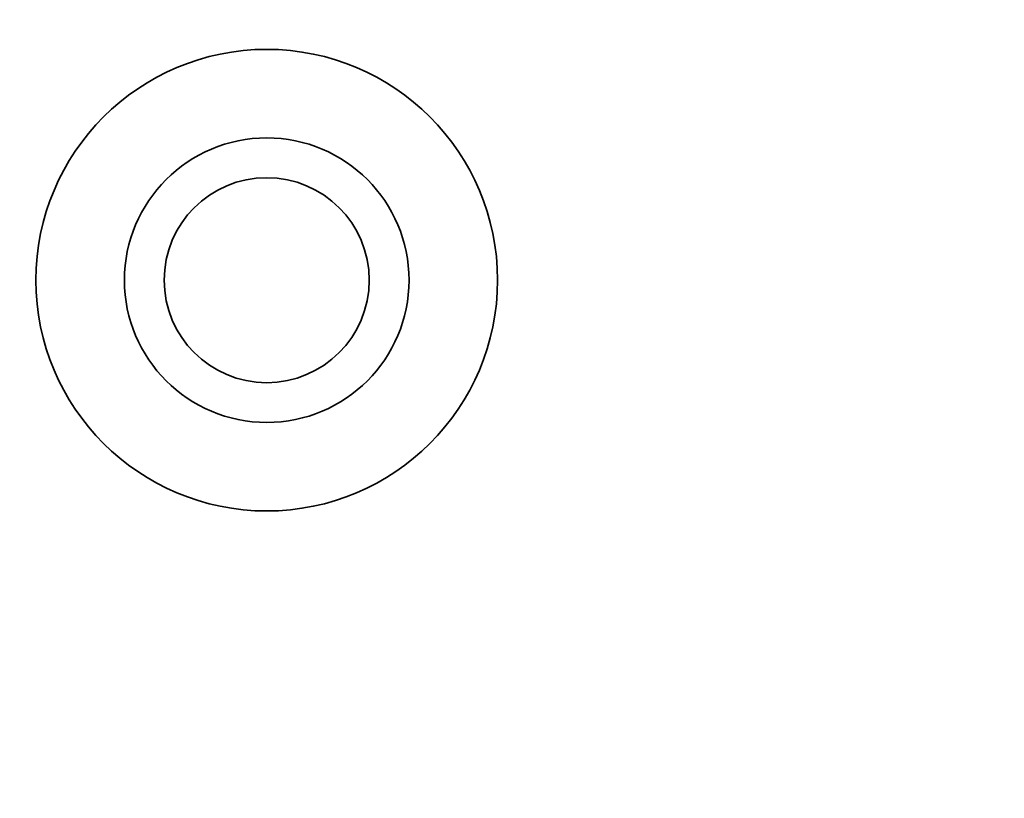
# Model space of a CAD drawing. Header units: millimetres. Extents: x 0 to 5110, y 0 to 2376.
# Tile 88 of 95: x 2858 to 2873, y 1597 to 1609. Entities that reach past the tile are written whole.
import ezdxf

# ---------------------------------------------------------------- set-up
doc = ezdxf.new("R2010")
doc.units = ezdxf.units.MM
doc.header["$LTSCALE"] = 8
doc.layers.add('Bemaßungen(ISO)', color=7, linetype='Continuous', lineweight=18)
doc.layers.add('Sichtbare Kanten(ISO)', color=7, linetype='Continuous', lineweight=35)
doc.styles.add('Aktuell-ISOGroßer Text', font='arial.ttf')
doc.dimstyles.new('X.XXXGroßer Text', dxfattribs={"dimscale": 8, "dimtxt": 3.048, "dimasz": 5, "dimexe": 3.175, "dimexo": 0.75, "dimgap": 0.762, "dimtad": 1, "dimdec": 1, "dimrnd": 1e-08, "dimzin": 12, "dimtxsty": 'Aktuell-ISOGroßer Text', "dimcen": 0.09, "dimdle": 10, "dimclrd": 256, "dimclre": 256, "dimclrt": 7, "dimadec": 0, "dimazin": 3, "dimtfac": 0.656168, "dimtdec": 1, "dimtmove": 0, "dimatfit": 3, "dimfxl": 1, "dimtolj": 1, "dimlwd": 25, "dimlwe": 25, "dimarcsym": 0})

# ---------------------------------------------------------------- blocks, each defined once
blk = doc.blocks.new('*D20')
at = {"layer": 'Bemaßungen(ISO)', "color": 250, "linetype": 'Continuous', "lineweight": 25, "true_color": 0x3f3f3f, "transparency": 16777216}
for p, q in [((2761.517, 1619.252), (2761.517, 1303.102)), ((3102.267, 1498.502), (3102.267, 1303.102)), ((3062.267, 1328.502), (2801.517, 1328.502))]:
    blk.add_line(p, q, dxfattribs=at)
at = {"layer": 'Bemaßungen(ISO)', "color": 250, "linetype": 'Continuous', "true_color": 0x3f3f3f, "transparency": 16777216}
for points in [[(2801.517, 1335.168), (2801.517, 1321.835), (2761.517, 1328.502)], [(3062.267, 1335.168), (3062.267, 1321.835), (3102.267, 1328.502)]]:
    blk.add_solid(points, dxfattribs=at)
at = {"layer": 'Defpoints', "color": 0, "linetype": 'Continuous', "transparency": 16777216}
for p in [(2761.517, 1625.252), (3102.267, 1504.502), (2761.517, 1328.502)]:
    blk.add_point(p, dxfattribs=at)
at = {"layer": 'Bemaßungen(ISO)', "color": 7, "linetype": 'Continuous', "lineweight": 25, "transparency": 16777216, "insert": (2864.919, 1363.905), "char_height": 24.384, "attachment_point": 1, "style": 'Aktuell-ISOGroßer Text'}
blk.add_mtext('\\A1;340,8', dxfattribs=at)
blk = doc.blocks.new('*D24')
at = {"layer": 'Bemaßungen(ISO)', "color": 250, "linetype": 'Continuous', "lineweight": 25, "true_color": 0x3f3f3f, "transparency": 16777216}
for p, q in [((2761.517, 1619.252), (2761.517, 1375.852)), ((2841.517, 1619.252), (2841.517, 1375.852)), ((2721.517, 1401.252), (2681.517, 1401.252)), ((2761.517, 1401.252), (2841.517, 1401.252)), ((2881.517, 1401.252), (2921.517, 1401.252))]:
    blk.add_line(p, q, dxfattribs=at)
at = {"layer": 'Bemaßungen(ISO)', "color": 250, "linetype": 'Continuous', "true_color": 0x3f3f3f, "transparency": 16777216}
for points in [[(2721.517, 1407.918), (2721.517, 1394.585), (2761.517, 1401.252)], [(2881.517, 1407.918), (2881.517, 1394.585), (2841.517, 1401.252)]]:
    blk.add_solid(points, dxfattribs=at)
at = {"layer": 'Defpoints', "color": 0, "linetype": 'Continuous', "transparency": 16777216}
for p in [(2761.517, 1625.252), (2841.517, 1625.252), (2841.517, 1401.252)]:
    blk.add_point(p, dxfattribs=at)
at = {"layer": 'Bemaßungen(ISO)', "color": 7, "linetype": 'Continuous', "lineweight": 25, "transparency": 16777216, "insert": (2784.078, 1432.247), "char_height": 24.384, "attachment_point": 1, "style": 'Aktuell-ISOGroßer Text'}
blk.add_mtext('\\A1;80', dxfattribs=at)

msp = doc.modelspace()

# ---------------------------------------------------------------- linework, layer by layer
at = {"layer": 'Sichtbare Kanten(ISO)'}
for radius in [3.65, 2.25, 1.621]:
    msp.add_circle((2861.517, 1605.252), radius, dxfattribs=at)

# ---------------------------------------------------------------- dimensions: what is measured, and where the dimension line sits
at = {"layer": 'Bemaßungen(ISO)', "color": 250, "linetype": 'Continuous', "lineweight": 25, "true_color": 0x3f3f3f}
for base, p1, p2, override, picture, middle in [((2841.517, 1401.252), (2761.517, 1625.252), (2841.517, 1625.252), {"dimdec": 1, "dimtp": 0, "dimtm": 0, "dimtdec": 1, "dimtofl": 1, "dimatfit": 1}, '*D24', (2801.517, 1401.252)), ((2761.517332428, 1328.501832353), (3102.267332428, 1504.501832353), (2761.517332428, 1625.251832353), {"dimdec": 1, "dimtp": 0, "dimtm": 0, "dimtdec": 1, "dimtofl": 0, "dimatfit": 1}, '*D20', (2906.077463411, 1328.501832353))]:
    dim = msp.add_linear_dim(base=base, p1=p1, p2=p2, angle=180, dimstyle='X.XXXGroßer Text', override=override, dxfattribs=at)
    dim.commit()
    dim.dimension.update_dxf_attribs({"geometry": picture, "text_midpoint": middle, "dimtype": 160})

doc.saveas('drawing.dxf')
